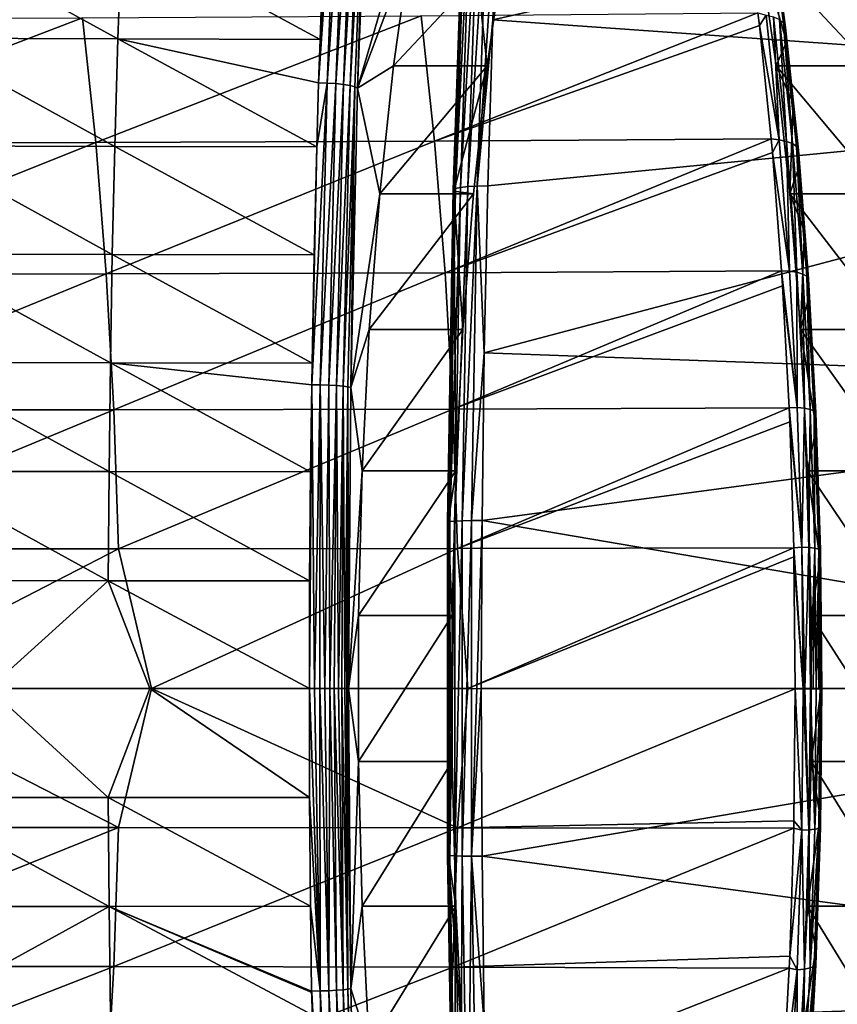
# Model space of a CAD drawing. Header units: metres. Extents: x -23 to 245, y -35 to 23.
# Tile 103 of 166: x 89 to 99, y -4 to 8. Entities that reach past the tile are written whole.
import ezdxf

# ---------------------------------------------------------------- set-up
doc = ezdxf.new("R2010")
doc.units = ezdxf.units.M
doc.layers.add('solid_509092_SW0002', color=7, linetype='CONTINUOUS')

msp = doc.modelspace()

# ---------------------------------------------------------------- linework, layer by layer
at = {"layer": 'solid_509092_SW0002'}
for points in [[(92.880875, 10.880124, 281.507233), (92.653809, 7.814018, 282.119507), (92.637047, 7.292191, 282.203857)], [(92.880875, 10.880124, 281.507233), (92.637047, 7.292191, 282.203857), (92.741226, 7.290074, 282.210876)], [(92.880875, 10.880124, 281.507233), (92.700317, 9.103033, 281.885162), (92.653809, 7.814018, 282.119507)], [(92.983192, 10.870763, 281.488068), (92.880875, 10.880124, 281.507233), (92.741226, 7.290074, 282.210876)], [(92.983192, 10.870763, 281.488068), (92.741226, 7.290074, 282.210876), (92.843559, 7.283801, 282.19101)], [(93.076622, 10.855849, 281.443665), (92.983192, 10.870763, 281.488068), (92.843559, 7.283801, 282.19101)], [(93.076622, 10.855849, 281.443665), (92.843559, 7.283801, 282.19101), (92.93708, 7.273821, 282.14563)], [(93.1548, 10.836402, 281.377075), (93.076622, 10.855849, 281.443665), (92.93708, 7.273821, 282.14563)], [(93.1548, 10.836402, 281.377075), (92.93708, 7.273821, 282.14563), (93.015404, 7.260815, 282.077789)], [(93.212387, 10.813747, 281.292847), (93.1548, 10.836402, 281.377075), (93.015404, 7.260815, 282.077789)], [(93.212387, 10.813747, 281.292847), (93.015404, 7.260815, 282.077789), (93.073204, 7.245667, 281.992157)], [(93.212387, 10.813747, 281.292847), (93.073204, 7.245667, 281.992157), (93.106529, 7.229314, 281.894562)], [(93.212387, 10.813747, 281.292847), (93.106529, 7.229314, 281.894562), (93.245438, 10.789495, 281.196747)], [(93.974594, 10.197574, 277.533691), (93.245438, 10.789495, 281.196747), (93.106529, 7.229314, 281.894562)], [(94.733627, 8.051819, 282.252686), (106.603569, 7.212305, 284.37381), (106.740059, 10.762763, 283.68811)], [(94.810173, 10.034557, 281.867462), (94.733627, 8.051819, 282.252686), (106.740059, 10.762763, 283.68811)], [(93.739845, 8.917085, 278.712982), (93.974594, 10.197574, 277.533691), (93.106529, 7.229314, 281.894562)], [(94.256851, 6.00336, 282.097809), (94.283821, 6.019291, 282.227112), (94.41964, 9.98168, 281.5448)], [(94.392303, 9.955249, 281.417297), (94.256851, 6.00336, 282.097809), (94.41964, 9.98168, 281.5448)], [(94.283821, 6.019291, 282.227112), (94.344177, 6.032887, 282.344879), (94.480301, 10.004236, 281.661011)], [(94.41964, 9.98168, 281.5448), (94.283821, 6.019291, 282.227112), (94.480301, 10.004236, 281.661011)], [(94.344177, 6.032887, 282.344879), (94.433647, 6.043184, 282.44278), (94.570007, 10.02132, 281.757782)], [(94.480301, 10.004236, 281.661011), (94.344177, 6.032887, 282.344879), (94.570007, 10.02132, 281.757782)], [(94.433647, 6.043184, 282.44278), (94.545898, 6.049454, 282.513916), (94.682396, 10.031723, 281.828186)], [(94.570007, 10.02132, 281.757782), (94.433647, 6.043184, 282.44278), (94.682396, 10.031723, 281.828186)], [(94.545898, 6.049454, 282.513916), (94.733627, 8.051819, 282.252686), (94.810173, 10.034557, 281.867462)], [(94.682396, 10.031723, 281.828186), (94.545898, 6.049454, 282.513916), (94.810173, 10.034557, 281.867462)], [(94.392303, 9.955249, 281.417297), (94.265114, 5.988294, 281.966461), (94.256851, 6.00336, 282.097809)], [(94.392303, 9.955249, 281.417297), (94.400131, 9.92704, 281.288147), (94.265114, 5.988294, 281.966461)], [(94.66642, 7.495681, 279.950409), (94.265114, 5.988294, 281.966461), (94.400131, 9.92704, 281.288147)], [(94.868042, 8.917121, 278.937531), (94.66642, 7.495681, 279.950409), (94.400131, 9.92704, 281.288147)], [(98.052116, 9.402262, 256.772217), (98.237976, 8.010897, 255.838547), (98.18869, 8.054428, 255.756393)], [(98.07679, 9.342718, 256.855408), (98.237976, 8.010897, 255.838547), (98.052116, 9.402262, 256.772217)], [(98.07679, 9.342718, 256.855408), (98.092659, 9.155339, 256.845886), (98.261467, 7.960066, 255.927628)], [(98.07679, 9.342718, 256.855408), (98.261467, 7.960066, 255.927628), (98.237976, 8.010897, 255.838547)], [(97.948463, 8.917085, 257.570282), (98.271767, 7.785262, 255.946121), (98.092659, 9.155339, 256.845886)], [(98.261467, 7.960066, 255.927628), (98.092659, 9.155339, 256.845886), (98.271767, 7.785262, 255.946121)], [(87.851944, 9.118776, 280.926697), (87.807343, 7.829571, 281.164185), (90.219734, 7.823033, 281.636261)], [(90.265251, 9.112132, 281.400421), (87.851944, 9.118776, 280.926697), (90.219734, 7.823033, 281.636261)], [(90.265251, 9.112132, 281.400421), (90.219734, 7.823033, 281.636261), (92.653809, 7.814018, 282.119507)], [(92.700317, 9.103033, 281.885162), (90.265251, 9.112132, 281.400421), (92.653809, 7.814018, 282.119507)], [(93.538231, 7.495651, 279.725861), (93.739845, 8.917085, 278.712982), (93.106529, 7.229314, 281.894562)], [(94.868042, 8.917121, 278.937531), (93.739845, 8.917085, 278.712982), (93.538231, 7.495651, 279.725861)], [(94.868042, 8.917121, 278.937531), (93.538231, 7.495651, 279.725861), (94.66642, 7.495681, 279.950409)], [(99.278267, 7.495681, 256.782013), (97.948463, 8.917085, 257.570282), (99.076645, 8.917121, 257.794891)], [(97.948463, 8.917085, 257.570282), (98.150085, 7.495651, 256.557404), (98.271767, 7.785262, 255.946121)], [(99.278267, 7.495681, 256.782013), (98.150085, 7.495651, 256.557404), (97.948463, 8.917085, 257.570282)], [(85.85865, 6.568319, 252.23024), (85.703529, 8.068957, 253.028183), (89.792107, 8.076962, 253.912659)], [(89.95079, 6.574189, 253.117126), (85.85865, 6.568319, 252.23024), (89.792107, 8.076962, 253.912659)], [(89.95079, 6.574189, 253.117126), (89.792107, 8.076962, 253.912659), (93.871811, 8.097695, 254.779083)], [(94.03231, 6.590762, 253.984161), (89.95079, 6.574189, 253.117126), (93.871811, 8.097695, 254.779083)], [(94.03231, 6.590762, 253.984161), (93.871811, 8.097695, 254.779083), (97.928398, 8.134782, 255.616196)], [(94.03231, 6.590762, 253.984161), (97.928398, 8.134782, 255.616196), (97.946152, 7.983988, 255.527313)], [(98.027962, 8.108235, 255.63475), (97.946152, 7.983988, 255.527313), (97.928398, 8.134782, 255.616196)], [(98.027962, 8.108235, 255.63475), (98.185173, 6.604986, 254.845001), (97.946152, 7.983988, 255.527313)], [(98.117035, 8.087643, 255.686859), (98.185173, 6.604986, 254.845001), (98.027962, 8.108235, 255.63475)], [(98.117035, 8.087643, 255.686859), (98.273849, 6.588079, 254.899048), (98.185173, 6.604986, 254.845001)], [(98.18869, 8.054428, 255.756393), (98.273849, 6.588079, 254.899048), (98.117035, 8.087643, 255.686859)], [(98.087769, 6.619669, 254.818298), (94.03231, 6.590762, 253.984161), (97.946152, 7.983988, 255.527313)], [(94.545898, 6.049454, 282.513916), (94.673912, 6.05254, 282.553192), (94.733627, 8.051819, 282.252686)], [(94.733627, 8.051819, 282.252686), (94.673912, 6.05254, 282.553192), (106.603569, 7.212305, 284.37381)], [(98.185173, 6.604986, 254.845001), (98.087769, 6.619669, 254.818298), (97.946152, 7.983988, 255.527313)], [(98.18869, 8.054428, 255.756393), (98.344887, 6.560772, 254.971725), (98.273849, 6.588079, 254.899048)], [(98.237976, 8.010897, 255.838547), (98.344887, 6.560772, 254.971725), (98.18869, 8.054428, 255.756393)], [(98.237976, 8.010897, 255.838547), (98.393349, 6.524961, 255.057999), (98.344887, 6.560772, 254.971725)], [(98.261467, 7.960066, 255.927628), (98.393349, 6.524961, 255.057999), (98.237976, 8.010897, 255.838547)], [(98.261467, 7.960066, 255.927628), (98.271767, 7.785262, 255.946121), (98.351868, 7.049618, 255.543716)], [(98.261467, 7.960066, 255.927628), (98.351868, 7.049618, 255.543716), (98.415886, 6.483132, 255.151886)], [(98.261467, 7.960066, 255.927628), (98.415886, 6.483132, 255.151886), (98.393349, 6.524961, 255.057999)], [(87.807343, 7.829571, 281.164185), (87.770668, 6.533238, 281.365173), (90.181778, 6.527362, 281.835907)], [(90.219734, 7.823033, 281.636261), (87.807343, 7.829571, 281.164185), (90.181778, 6.527362, 281.835907)], [(90.219734, 7.823033, 281.636261), (90.181778, 6.527362, 281.835907), (92.614433, 6.520053, 282.317719)], [(92.637047, 7.292191, 282.203857), (90.219734, 7.823033, 281.636261), (92.614433, 6.520053, 282.317719)], [(92.637047, 7.292191, 282.203857), (92.653809, 7.814018, 282.119507), (90.219734, 7.823033, 281.636261)], [(98.150085, 7.495651, 256.557404), (98.351868, 7.049618, 255.543716), (98.271767, 7.785262, 255.946121)], [(93.373024, 5.956388, 280.555786), (93.538231, 7.495651, 279.725861), (93.106529, 7.229314, 281.894562)], [(94.66642, 7.495681, 279.950409), (93.538231, 7.495651, 279.725861), (93.373024, 5.956388, 280.555786)], [(94.66642, 7.495681, 279.950409), (93.373024, 5.956388, 280.555786), (94.501213, 5.956338, 280.780365)], [(94.66642, 7.495681, 279.950409), (94.501213, 5.956338, 280.780365), (94.265114, 5.988294, 281.966461)], [(99.443481, 5.956338, 255.952042), (98.150085, 7.495651, 256.557404), (99.278267, 7.495681, 256.782013)], [(98.150085, 7.495651, 256.557404), (98.315285, 5.956388, 255.727493), (98.351868, 7.049618, 255.543716)], [(99.443481, 5.956338, 255.952042), (98.315285, 5.956388, 255.727493), (98.150085, 7.495651, 256.557404)], [(92.741226, 7.290074, 282.210876), (92.614433, 6.520053, 282.317719), (92.552925, 3.655631, 282.627136)], [(92.741226, 7.290074, 282.210876), (92.552925, 3.655631, 282.627136), (92.657112, 3.654615, 282.634003)], [(92.741226, 7.290074, 282.210876), (92.637047, 7.292191, 282.203857), (92.614433, 6.520053, 282.317719)], [(92.843559, 7.283801, 282.19101), (92.741226, 7.290074, 282.210876), (92.657112, 3.654615, 282.634003)], [(92.843559, 7.283801, 282.19101), (92.657112, 3.654615, 282.634003), (92.759491, 3.651475, 282.61377)], [(92.93708, 7.273821, 282.14563), (92.843559, 7.283801, 282.19101), (92.759491, 3.651475, 282.61377)], [(92.93708, 7.273821, 282.14563), (92.759491, 3.651475, 282.61377), (92.853096, 3.64648, 282.56778)], [(93.015404, 7.260815, 282.077789), (92.93708, 7.273821, 282.14563), (92.853096, 3.64648, 282.56778)], [(93.015404, 7.260815, 282.077789), (92.853096, 3.64648, 282.56778), (92.931549, 3.639972, 282.499207)], [(93.073204, 7.245667, 281.992157), (93.015404, 7.260815, 282.077789), (92.931549, 3.639972, 282.499207)], [(93.073204, 7.245667, 281.992157), (92.931549, 3.639972, 282.499207), (92.989502, 3.632394, 282.412689)], [(93.073204, 7.245667, 281.992157), (92.989502, 3.632394, 282.412689), (93.02301, 3.62406, 282.314148)], [(93.073204, 7.245667, 281.992157), (93.02301, 3.62406, 282.314148), (93.106529, 7.229314, 281.894562)], [(93.373024, 5.956388, 280.555786), (93.106529, 7.229314, 281.894562), (93.02301, 3.62406, 282.314148)], [(94.631142, 4.040388, 282.768463), (106.521347, 3.617407, 284.786835), (106.603569, 7.212305, 284.37381)], [(94.673912, 6.05254, 282.553192), (94.631142, 4.040388, 282.768463), (106.603569, 7.212305, 284.37381)], [(98.315285, 5.956388, 255.727493), (98.424469, 6.28962, 255.178986), (98.351868, 7.049618, 255.543716)], [(98.415886, 6.483132, 255.151886), (98.351868, 7.049618, 255.543716), (98.424469, 6.28962, 255.178986)], [(85.982178, 4.990288, 251.598404), (85.85865, 6.568319, 252.23024), (89.95079, 6.574189, 253.117126)], [(90.077187, 4.994112, 252.486618), (85.982178, 4.990288, 251.598404), (89.95079, 6.574189, 253.117126)], [(87.770668, 6.533238, 281.365173), (87.741508, 5.23089, 281.529724), (90.151169, 5.226058, 281.999329)], [(90.181778, 6.527362, 281.835907), (87.770668, 6.533238, 281.365173), (90.151169, 5.226058, 281.999329)], [(90.077187, 4.994112, 252.486618), (89.95079, 6.574189, 253.117126), (94.03231, 6.590762, 253.984161)], [(94.160049, 5.006255, 253.353409), (90.077187, 4.994112, 252.486618), (94.03231, 6.590762, 253.984161)], [(90.181778, 6.527362, 281.835907), (90.151169, 5.226058, 281.999329), (92.582199, 5.220571, 282.480011)], [(92.614433, 6.520053, 282.317719), (90.181778, 6.527362, 281.835907), (92.582199, 5.220571, 282.480011)], [(94.160049, 5.006255, 253.353409), (94.03231, 6.590762, 253.984161), (98.087769, 6.619669, 254.818298)], [(94.160049, 5.006255, 253.353409), (98.087769, 6.619669, 254.818298), (98.102966, 6.451967, 254.742203)], [(98.185173, 6.604986, 254.845001), (98.102966, 6.451967, 254.742203), (98.087769, 6.619669, 254.818298)], [(98.185173, 6.604986, 254.845001), (98.310234, 5.024622, 254.21669), (98.102966, 6.451967, 254.742203)], [(98.273849, 6.588079, 254.899048), (98.310234, 5.024622, 254.21669), (98.185173, 6.604986, 254.845001)], [(98.273849, 6.588079, 254.899048), (98.398613, 5.011599, 254.272308), (98.310234, 5.024622, 254.21669)], [(98.344887, 6.560772, 254.971725), (98.398613, 5.011599, 254.272308), (98.273849, 6.588079, 254.899048)], [(98.344887, 6.560772, 254.971725), (98.469139, 4.990514, 254.347504), (98.398613, 5.011599, 254.272308)], [(98.393349, 6.524961, 255.057999), (98.469139, 4.990514, 254.347504), (98.344887, 6.560772, 254.971725)], [(98.393349, 6.524961, 255.057999), (98.516945, 4.962839, 254.437073), (98.469139, 4.990514, 254.347504)], [(98.415886, 6.483132, 255.151886), (98.516945, 4.962839, 254.437073), (98.393349, 6.524961, 255.057999)], [(92.614433, 6.520053, 282.317719), (92.582199, 5.220571, 282.480011), (92.552925, 3.655631, 282.627136)], [(98.214272, 5.026844, 254.184647), (94.160049, 5.006255, 253.353409), (98.102966, 6.451967, 254.742203)], [(98.310234, 5.024622, 254.21669), (98.214272, 5.026844, 254.184647), (98.102966, 6.451967, 254.742203)], [(98.415886, 6.483132, 255.151886), (98.424469, 6.28962, 255.178986), (98.488831, 5.511426, 254.855667)], [(98.415886, 6.483132, 255.151886), (98.488831, 5.511426, 254.855667), (98.538719, 4.930494, 254.534805)], [(98.415886, 6.483132, 255.151886), (98.538719, 4.930494, 254.534805), (98.516945, 4.962839, 254.437073)], [(98.315285, 5.956388, 255.727493), (98.488831, 5.511426, 254.855667), (98.424469, 6.28962, 255.178986)], [(94.365181, 2.019505, 282.786743), (94.477364, 2.021605, 282.858215), (94.545898, 6.049454, 282.513916)], [(94.433647, 6.043184, 282.44278), (94.365181, 2.019505, 282.786743), (94.545898, 6.049454, 282.513916)], [(94.545898, 6.049454, 282.513916), (94.477364, 2.021605, 282.858215), (94.631142, 4.040388, 282.768463)], [(94.545898, 6.049454, 282.513916), (94.631142, 4.040388, 282.768463), (94.673912, 6.05254, 282.553192)], [(93.24675, 4.322754, 281.190155), (93.373024, 5.956388, 280.555786), (93.02301, 3.62406, 282.314148)], [(94.501213, 5.956338, 280.780365), (93.373024, 5.956388, 280.555786), (93.24675, 4.322754, 281.190155)], [(94.501213, 5.956338, 280.780365), (93.24675, 4.322754, 281.190155), (94.374939, 4.322727, 281.414734)], [(94.188835, 2.006169, 282.439484), (94.215622, 2.011504, 282.569702), (94.283821, 6.019291, 282.227112)], [(94.256851, 6.00336, 282.097809), (94.188835, 2.006169, 282.439484), (94.283821, 6.019291, 282.227112)], [(94.256851, 6.00336, 282.097809), (94.197235, 1.999836, 282.307465), (94.188835, 2.006169, 282.439484)], [(94.256851, 6.00336, 282.097809), (94.265114, 5.988294, 281.966461), (94.197235, 1.999836, 282.307465)], [(94.289665, 2.621466, 281.84314), (94.197235, 1.999836, 282.307465), (94.265114, 5.988294, 281.966461)], [(94.215622, 2.011504, 282.569702), (94.275826, 2.016057, 282.688232), (94.344177, 6.032887, 282.344879)], [(94.283821, 6.019291, 282.227112), (94.215622, 2.011504, 282.569702), (94.344177, 6.032887, 282.344879)], [(94.374939, 4.322727, 281.414734), (94.289665, 2.621466, 281.84314), (94.265114, 5.988294, 281.966461)], [(94.501213, 5.956338, 280.780365), (94.374939, 4.322727, 281.414734), (94.265114, 5.988294, 281.966461)], [(94.275826, 2.016057, 282.688232), (94.365181, 2.019505, 282.786743), (94.433647, 6.043184, 282.44278)], [(94.344177, 6.032887, 282.344879), (94.275826, 2.016057, 282.688232), (94.433647, 6.043184, 282.44278)], [(98.315285, 5.956388, 255.727493), (98.441559, 4.322754, 255.093124), (98.488831, 5.511426, 254.855667)], [(99.569748, 4.322727, 255.317688), (98.441559, 4.322754, 255.093124), (98.315285, 5.956388, 255.727493)], [(99.569748, 4.322727, 255.317688), (98.315285, 5.956388, 255.727493), (99.443481, 5.956338, 255.952042)], [(98.441559, 4.322754, 255.093124), (98.544441, 4.722964, 254.576279), (98.488831, 5.511426, 254.855667)], [(98.538719, 4.930494, 254.534805), (98.488831, 5.511426, 254.855667), (98.544441, 4.722964, 254.576279)], [(87.741508, 5.23089, 281.529724), (87.719521, 3.923638, 281.657867), (90.127754, 3.920059, 282.126495)], [(90.151169, 5.226058, 281.999329), (87.741508, 5.23089, 281.529724), (90.127754, 3.920059, 282.126495)], [(90.151169, 5.226058, 281.999329), (90.127754, 3.920059, 282.126495), (92.55706, 3.915347, 282.606354)], [(92.582199, 5.220571, 282.480011), (90.151169, 5.226058, 281.999329), (92.55706, 3.915347, 282.606354)], [(92.582199, 5.220571, 282.480011), (92.55706, 3.915347, 282.606354), (92.552925, 3.655631, 282.627136)], [(86.072105, 3.354526, 251.141495), (85.982178, 4.990288, 251.598404), (90.077187, 4.994112, 252.486618)], [(90.169197, 3.35659, 252.030365), (86.072105, 3.354526, 251.141495), (90.077187, 4.994112, 252.486618)], [(90.169197, 3.35659, 252.030365), (90.077187, 4.994112, 252.486618), (94.160049, 5.006255, 253.353409)], [(94.252914, 3.364338, 252.89653), (90.169197, 3.35659, 252.030365), (94.160049, 5.006255, 253.353409)], [(94.252914, 3.364338, 252.89653), (94.160049, 5.006255, 253.353409), (98.214272, 5.026844, 254.184647)], [(94.252914, 3.364338, 252.89653), (98.214272, 5.026844, 254.184647), (98.226189, 4.846313, 254.124924)], [(98.401299, 3.383851, 253.759247), (98.226189, 4.846313, 254.124924), (98.214272, 5.026844, 254.184647)], [(98.310234, 5.024622, 254.21669), (98.401299, 3.383851, 253.759247), (98.214272, 5.026844, 254.184647)], [(98.398613, 5.011599, 254.272308), (98.401299, 3.383851, 253.759247), (98.310234, 5.024622, 254.21669)], [(98.398613, 5.011599, 254.272308), (98.489433, 3.374955, 253.81604), (98.401299, 3.383851, 253.759247)], [(98.469139, 4.990514, 254.347504), (98.489433, 3.374955, 253.81604), (98.398613, 5.011599, 254.272308)], [(98.469139, 4.990514, 254.347504), (98.559586, 3.360489, 253.893127), (98.489433, 3.374955, 253.81604)], [(98.516945, 4.962839, 254.437073), (98.559586, 3.360489, 253.893127), (98.469139, 4.990514, 254.347504)], [(98.516945, 4.962839, 254.437073), (98.606903, 3.341465, 253.985184), (98.559586, 3.360489, 253.893127)], [(98.538719, 4.930494, 254.534805), (98.606903, 3.341465, 253.985184), (98.516945, 4.962839, 254.437073)], [(98.538719, 4.930494, 254.534805), (98.544441, 4.722964, 254.576279), (98.628098, 3.319208, 254.085815)], [(98.538719, 4.930494, 254.534805), (98.628098, 3.319208, 254.085815), (98.606903, 3.341465, 253.985184)], [(98.305908, 3.377011, 253.725388), (94.252914, 3.364338, 252.89653), (98.226189, 4.846313, 254.124924)], [(98.401299, 3.383851, 253.759247), (98.305908, 3.377011, 253.725388), (98.226189, 4.846313, 254.124924)], [(98.441559, 4.322754, 255.093124), (98.628922, 3.129083, 254.151886), (98.544441, 4.722964, 254.576279)], [(98.628098, 3.319208, 254.085815), (98.544441, 4.722964, 254.576279), (98.628922, 3.129083, 254.151886)], [(93.161469, 2.621428, 281.618561), (93.24675, 4.322754, 281.190155), (93.02301, 3.62406, 282.314148)], [(94.374939, 4.322727, 281.414734), (93.24675, 4.322754, 281.190155), (93.161469, 2.621428, 281.618561)], [(94.374939, 4.322727, 281.414734), (93.161469, 2.621428, 281.618561), (94.289665, 2.621466, 281.84314)], [(98.441559, 4.322754, 255.093124), (98.52684, 2.621428, 254.664703), (98.628922, 3.129083, 254.151886)], [(99.655029, 2.621466, 254.889297), (98.52684, 2.621428, 254.664703), (98.441559, 4.322754, 255.093124)], [(99.655029, 2.621466, 254.889297), (98.441559, 4.322754, 255.093124), (99.569748, 4.322727, 255.317688)], [(94.477364, 2.021605, 282.858215), (94.605438, 2.02107, 282.897827), (94.631142, 4.040388, 282.768463)], [(94.631142, 4.040388, 282.768463), (94.605438, 2.02107, 282.897827), (106.521347, 3.617407, 284.786835)], [(87.719521, 3.923638, 281.657867), (87.70433, 2.612543, 281.749542), (90.111366, 2.610277, 282.217438)], [(90.127754, 3.920059, 282.126495), (87.719521, 3.923638, 281.657867), (90.111366, 2.610277, 282.217438)], [(90.127754, 3.920059, 282.126495), (90.111366, 2.610277, 282.217438), (92.539177, 2.607621, 282.696472)], [(92.552925, 3.655631, 282.627136), (90.127754, 3.920059, 282.126495), (92.539177, 2.607621, 282.696472)], [(92.552925, 3.655631, 282.627136), (92.55706, 3.915347, 282.606354), (90.127754, 3.920059, 282.126495)], [(92.552925, 3.655631, 282.627136), (92.528503, 1.296744, 282.750458), (92.524979, 0.00015, 282.768188)], [(92.587296, 0.000161, 282.775543), (92.552925, 3.655631, 282.627136), (92.524979, 0.00015, 282.768188)], [(92.552925, 3.655631, 282.627136), (92.539177, 2.607621, 282.696472), (92.528503, 1.296744, 282.750458)], [(92.587296, 0.000161, 282.775543), (92.657112, 3.654615, 282.634003), (92.552925, 3.655631, 282.627136)], [(92.587296, 0.000161, 282.775543), (92.649994, 0.000161, 282.773071), (92.657112, 3.654615, 282.634003)], [(92.649994, 0.000161, 282.773071), (92.711533, 0.000161, 282.760834), (92.657112, 3.654615, 282.634003)], [(92.711533, 0.000161, 282.760834), (92.759491, 3.651475, 282.61377), (92.657112, 3.654615, 282.634003)], [(92.711533, 0.000161, 282.760834), (92.770401, 0.00016, 282.739105), (92.759491, 3.651475, 282.61377)], [(92.770401, 0.00016, 282.739105), (92.853096, 3.64648, 282.56778), (92.759491, 3.651475, 282.61377)], [(92.770401, 0.00016, 282.739105), (92.825142, 0.000159, 282.708435), (92.853096, 3.64648, 282.56778)], [(92.825142, 0.000159, 282.708435), (92.874413, 0.000157, 282.669586), (92.853096, 3.64648, 282.56778)], [(92.874413, 0.000157, 282.669586), (92.931549, 3.639972, 282.499207), (92.853096, 3.64648, 282.56778)], [(92.874413, 0.000157, 282.669586), (92.917007, 0.000155, 282.623505), (92.931549, 3.639972, 282.499207)], [(92.917007, 0.000155, 282.623505), (92.951866, 0.000153, 282.57132), (92.931549, 3.639972, 282.499207)], [(92.951866, 0.000153, 282.57132), (92.989502, 3.632394, 282.412689), (92.931549, 3.639972, 282.499207)], [(92.951866, 0.000153, 282.57132), (92.978142, 0.000151, 282.514343), (92.989502, 3.632394, 282.412689)], [(92.978142, 0.000151, 282.514343), (92.995178, 0.000149, 282.453949), (92.989502, 3.632394, 282.412689)], [(92.989502, 3.632394, 282.412689), (92.995178, 0.000149, 282.453949), (93.02301, 3.62406, 282.314148)], [(93.161469, 2.621428, 281.618561), (93.02301, 3.62406, 282.314148), (92.995178, 0.000149, 282.453949)], [(94.605438, 2.02107, 282.897827), (106.493843, 0.000285, 284.924957), (106.521347, 3.617407, 284.786835)], [(86.126785, 1.681293, 250.867035), (86.072105, 3.354526, 251.141495), (90.169197, 3.35659, 252.030365)], [(90.225006, 1.682044, 251.756561), (86.126785, 1.681293, 250.867035), (90.169197, 3.35659, 252.030365)], [(90.225006, 1.682044, 251.756561), (90.169197, 3.35659, 252.030365), (94.252914, 3.364338, 252.89653)], [(94.30899, 1.685682, 252.622604), (90.225006, 1.682044, 251.756561), (94.252914, 3.364338, 252.89653)], [(94.30899, 1.685682, 252.622604), (94.252914, 3.364338, 252.89653), (98.305908, 3.377011, 253.725388)], [(94.30899, 1.685682, 252.622604), (98.305908, 3.377011, 253.725388), (98.312981, 3.211923, 253.689911)], [(98.401299, 3.383851, 253.759247), (98.456177, 1.700546, 253.483521), (98.305908, 3.377011, 253.725388)], [(98.456177, 1.700546, 253.483521), (98.312981, 3.211923, 253.689911), (98.305908, 3.377011, 253.725388)], [(98.489433, 3.374955, 253.81604), (98.456177, 1.700546, 253.483521), (98.401299, 3.383851, 253.759247)], [(98.489433, 3.374955, 253.81604), (98.544174, 1.696038, 253.541061), (98.456177, 1.700546, 253.483521)], [(98.559586, 3.360489, 253.893127), (98.544174, 1.696038, 253.541061), (98.489433, 3.374955, 253.81604)], [(98.559586, 3.360489, 253.893127), (98.614082, 1.688606, 253.619354), (98.544174, 1.696038, 253.541061)], [(98.606903, 3.341465, 253.985184), (98.614082, 1.688606, 253.619354), (98.559586, 3.360489, 253.893127)], [(98.606903, 3.341465, 253.985184), (98.661079, 1.67878, 253.712997), (98.614082, 1.688606, 253.619354)], [(98.628098, 3.319208, 254.085815), (98.661079, 1.67878, 253.712997), (98.606903, 3.341465, 253.985184)], [(98.360794, 1.691174, 253.450455), (94.30899, 1.685682, 252.622604), (98.312981, 3.211923, 253.689911)], [(98.456177, 1.700546, 253.483521), (98.360794, 1.691174, 253.450455), (98.312981, 3.211923, 253.689911)], [(98.628098, 3.319208, 254.085815), (98.628922, 3.129083, 254.151886), (98.681908, 1.66725, 253.815506)], [(98.628098, 3.319208, 254.085815), (98.681908, 1.66725, 253.815506), (98.661079, 1.67878, 253.712997)], [(98.52684, 2.621428, 254.664703), (98.67749, 1.542663, 253.907883), (98.628922, 3.129083, 254.151886)], [(98.681908, 1.66725, 253.815506), (98.628922, 3.129083, 254.151886), (98.67749, 1.542663, 253.907883)], [(87.70433, 2.612543, 281.749542), (87.695343, 1.29862, 281.804657), (90.101616, 1.297594, 282.272003)], [(90.111366, 2.610277, 282.217438), (87.70433, 2.612543, 281.749542), (90.101616, 1.297594, 282.272003)], [(90.111366, 2.610277, 282.217438), (90.101616, 1.297594, 282.272003), (92.528503, 1.296744, 282.750458)], [(92.539177, 2.607621, 282.696472), (90.111366, 2.610277, 282.217438), (92.528503, 1.296744, 282.750458)], [(93.118477, 0.878251, 281.834534), (93.161469, 2.621428, 281.618561), (92.995178, 0.000149, 282.453949)], [(94.289665, 2.621466, 281.84314), (93.161469, 2.621428, 281.618561), (93.118477, 0.878251, 281.834534)], [(94.289665, 2.621466, 281.84314), (93.118477, 0.878251, 281.834534), (94.246674, 0.878298, 282.059113)], [(94.289665, 2.621466, 281.84314), (94.246674, 0.878298, 282.059113), (94.197235, 1.999836, 282.307465)], [(99.698021, 0.878298, 254.673309), (98.52684, 2.621428, 254.664703), (99.655029, 2.621466, 254.889297)], [(98.52684, 2.621428, 254.664703), (98.569832, 0.878251, 254.44873), (98.67749, 1.542663, 253.907883)], [(99.698021, 0.878298, 254.673309), (98.569832, 0.878251, 254.44873), (98.52684, 2.621428, 254.664703)], [(94.215622, -2.011494, 282.569702), (94.275826, -2.016047, 282.688232), (94.275826, 2.016057, 282.688232)], [(94.215622, 2.011504, 282.569702), (94.215622, -2.011494, 282.569702), (94.275826, 2.016057, 282.688232)], [(94.275826, -2.016047, 282.688232), (94.365181, -2.019495, 282.786743), (94.365181, 2.019505, 282.786743)], [(94.275826, 2.016057, 282.688232), (94.275826, -2.016047, 282.688232), (94.365181, 2.019505, 282.786743)], [(94.365181, -2.019495, 282.786743), (94.477356, -2.021595, 282.858215), (94.477364, 2.021605, 282.858215)], [(94.365181, 2.019505, 282.786743), (94.365181, -2.019495, 282.786743), (94.477364, 2.021605, 282.858215)], [(94.477364, 2.021605, 282.858215), (94.477356, -2.021595, 282.858215), (94.605438, 2.02107, 282.897827)], [(94.477356, -2.021595, 282.858215), (94.596863, 0.00001, 282.940979), (94.605438, 2.02107, 282.897827)], [(94.605438, 2.02107, 282.897827), (94.596863, 0.00001, 282.940979), (106.493843, 0.000285, 284.924957)], [(94.188835, -2.00616, 282.439484), (94.215622, -2.011494, 282.569702), (94.215622, 2.011504, 282.569702)], [(94.188835, 2.006169, 282.439484), (94.188835, -2.00616, 282.439484), (94.215622, 2.011504, 282.569702)], [(94.188835, 2.006169, 282.439484), (94.197235, 1.999836, 282.307465), (94.197235, -1.999835, 282.307465)], [(94.188835, 2.006169, 282.439484), (94.197235, -1.999835, 282.307465), (94.188835, -2.00616, 282.439484)], [(94.246674, -0.878298, 282.059113), (94.197235, -1.999835, 282.307465), (94.197235, 1.999836, 282.307465)], [(94.246674, 0.878298, 282.059113), (94.246674, -0.878298, 282.059113), (94.197235, 1.999836, 282.307465)], [(90.225006, 1.682044, 251.756561), (86.960518, 0.000843, 250.958435), (86.126785, 1.681293, 250.867035)], [(90.225006, 1.682044, 251.756561), (90.622345, 0.000363, 251.75296), (86.960518, 0.000843, 250.958435)], [(94.30899, 1.685682, 252.622604), (90.622345, 0.000363, 251.75296), (90.225006, 1.682044, 251.756561)], [(94.30899, 1.685682, 252.622604), (94.432777, -0.002109, 252.561493), (90.622345, 0.000363, 251.75296)], [(98.360794, 1.691174, 253.450455), (94.432777, -0.002109, 252.561493), (94.30899, 1.685682, 252.622604)], [(98.362999, 1.583621, 253.439468), (94.432777, -0.002109, 252.561493), (98.360794, 1.691174, 253.450455)], [(98.456177, 1.700546, 253.483521), (98.472557, -0.003907, 253.401184), (98.360794, 1.691174, 253.450455)], [(98.472557, -0.003907, 253.401184), (98.362999, 1.583621, 253.439468), (98.360794, 1.691174, 253.450455)], [(98.456177, 1.700546, 253.483521), (98.494545, -0.003891, 253.412643), (98.472557, -0.003907, 253.401184)], [(98.544174, 1.696038, 253.541061), (98.494545, -0.003891, 253.412643), (98.456177, 1.700546, 253.483521)], [(98.544174, 1.696038, 253.541061), (98.560493, -0.003942, 253.458969), (98.494545, -0.003891, 253.412643)], [(98.614082, 1.688606, 253.619354), (98.560493, -0.003942, 253.458969), (98.544174, 1.696038, 253.541061)], [(98.614082, 1.688606, 253.619354), (98.592697, -0.004035, 253.490143), (98.560493, -0.003942, 253.458969)], [(98.614082, 1.688606, 253.619354), (98.630325, -0.004227, 253.537674), (98.592697, -0.004035, 253.490143)], [(98.661079, 1.67878, 253.712997), (98.630325, -0.004227, 253.537674), (98.614082, 1.688606, 253.619354)], [(98.661079, 1.67878, 253.712997), (98.662125, -0.00451, 253.594177), (98.630325, -0.004227, 253.537674)], [(98.661079, 1.67878, 253.712997), (98.677216, -0.004723, 253.631882), (98.662125, -0.00451, 253.594177)], [(98.681908, 1.66725, 253.815506), (98.677216, -0.004723, 253.631882), (98.661079, 1.67878, 253.712997)], [(98.681908, 1.66725, 253.815506), (98.69603, -0.005234, 253.714569), (98.677216, -0.004723, 253.631882)], [(98.681908, 1.66725, 253.815506), (98.67749, 1.542663, 253.907883), (98.697914, -0.005369, 253.735062)], [(98.681908, 1.66725, 253.815506), (98.697914, -0.005369, 253.735062), (98.69603, -0.005234, 253.714569)], [(98.362999, 1.583621, 253.439468), (98.377281, -0.006274, 253.369171), (94.432777, -0.002109, 252.561493)], [(98.472557, -0.003907, 253.401184), (98.377281, -0.006274, 253.369171), (98.362999, 1.583621, 253.439468)], [(98.569832, 0.878251, 254.44873), (98.691093, -0.006093, 253.839554), (98.67749, 1.542663, 253.907883)], [(98.697914, -0.005369, 253.735062), (98.67749, 1.542663, 253.907883), (98.691093, -0.006093, 253.839554)], [(88.663193, 0.000051, 282.010773), (90.101616, 1.297594, 282.272003), (87.695343, 1.29862, 281.804657)], [(88.663193, 0.000051, 282.010773), (90.602486, 0.000096, 282.388855), (90.101616, 1.297594, 282.272003)], [(92.524979, 0.00015, 282.768188), (92.528503, 1.296744, 282.750458), (90.101616, 1.297594, 282.272003)], [(90.602486, 0.000096, 282.388855), (92.524979, 0.00015, 282.768188), (90.101616, 1.297594, 282.272003)], [(93.118477, -0.878251, 281.834534), (93.118477, 0.878251, 281.834534), (92.995178, 0.000149, 282.453949)], [(94.246674, 0.878298, 282.059113), (93.118477, 0.878251, 281.834534), (93.118477, -0.878251, 281.834534)], [(94.246674, 0.878298, 282.059113), (93.118477, -0.878251, 281.834534), (94.246674, -0.878298, 282.059113)], [(99.698021, -0.878298, 254.673309), (98.569832, 0.878251, 254.44873), (99.698021, 0.878298, 254.673309)], [(98.569832, 0.878251, 254.44873), (98.569832, -0.878251, 254.44873), (98.691093, -0.006093, 253.839554)], [(99.698021, -0.878298, 254.673309), (98.569832, -0.878251, 254.44873), (98.569832, 0.878251, 254.44873)], [(90.225166, -1.674902, 251.755814), (86.126938, -1.674188, 250.866272), (86.960518, 0.000843, 250.958435)], [(90.225166, -1.674902, 251.755814), (86.960518, 0.000843, 250.958435), (90.622345, 0.000363, 251.75296)], [(87.695419, -1.314232, 281.80423), (90.101692, -1.313193, 282.271545), (88.663193, 0.000051, 282.010773)], [(90.101692, -1.313193, 282.271545), (90.602486, 0.000096, 282.388855), (88.663193, 0.000051, 282.010773)], [(90.101692, -1.313193, 282.271545), (92.528587, -1.312313, 282.750031), (90.602486, 0.000096, 282.388855)], [(94.309143, -1.678532, 252.621857), (90.225166, -1.674902, 251.755814), (90.622345, 0.000363, 251.75296)], [(92.528587, -1.312313, 282.750031), (92.524979, 0.00015, 282.768188), (90.602486, 0.000096, 282.388855)], [(94.309143, -1.678532, 252.621857), (90.622345, 0.000363, 251.75296), (94.432777, -0.002109, 252.561493)], [(92.656944, -3.643593, 282.634857), (92.587296, 0.000161, 282.775543), (92.524979, 0.00015, 282.768188)], [(92.656944, -3.643593, 282.634857), (92.524979, 0.00015, 282.768188), (92.528587, -1.312313, 282.750031)], [(92.656944, -3.643593, 282.634857), (92.649994, 0.000161, 282.773071), (92.587296, 0.000161, 282.775543)], [(92.759323, -3.640462, 282.614624), (92.711533, 0.000161, 282.760834), (92.649994, 0.000161, 282.773071)], [(92.759323, -3.640462, 282.614624), (92.649994, 0.000161, 282.773071), (92.656944, -3.643593, 282.634857)], [(92.759323, -3.640462, 282.614624), (92.770401, 0.00016, 282.739105), (92.711533, 0.000161, 282.760834)], [(92.852921, -3.635483, 282.568634), (92.770401, 0.00016, 282.739105), (92.759323, -3.640462, 282.614624)], [(92.852921, -3.635483, 282.568634), (92.825142, 0.000159, 282.708435), (92.770401, 0.00016, 282.739105)], [(92.931381, -3.628994, 282.500031), (92.874413, 0.000157, 282.669586), (92.825142, 0.000159, 282.708435)], [(92.931381, -3.628994, 282.500031), (92.825142, 0.000159, 282.708435), (92.852921, -3.635483, 282.568634)], [(92.931381, -3.628994, 282.500031), (92.917007, 0.000155, 282.623505), (92.874413, 0.000157, 282.669586)], [(92.989334, -3.621439, 282.413513), (92.951866, 0.000153, 282.57132), (92.917007, 0.000155, 282.623505)], [(92.989334, -3.621439, 282.413513), (92.917007, 0.000155, 282.623505), (92.931381, -3.628994, 282.500031)], [(92.989334, -3.621439, 282.413513), (92.978142, 0.000151, 282.514343), (92.951866, 0.000153, 282.57132)], [(92.978142, 0.000151, 282.514343), (93.022842, -3.613147, 282.315002), (92.995178, 0.000149, 282.453949)], [(92.989334, -3.621439, 282.413513), (93.022842, -3.613147, 282.315002), (92.978142, 0.000151, 282.514343)], [(93.118477, -0.878251, 281.834534), (92.995178, 0.000149, 282.453949), (93.022842, -3.613147, 282.315002)], [(94.477356, -2.021595, 282.858215), (94.605438, -2.021041, 282.897827), (94.596863, 0.00001, 282.940979)], [(94.596863, 0.00001, 282.940979), (94.605438, -2.021041, 282.897827), (106.493843, 0.000285, 284.924957)], [(94.605438, -2.021041, 282.897827), (106.521332, -3.616838, 284.786896), (106.493843, 0.000285, 284.924957)], [(94.309143, -1.678532, 252.621857), (94.432777, -0.002109, 252.561493), (98.377281, -0.006274, 253.369171)], [(98.362801, -1.593479, 253.44043), (94.309143, -1.678532, 252.621857), (98.377281, -0.006274, 253.369171)], [(98.456024, -1.707363, 253.484253), (98.362801, -1.593479, 253.44043), (98.377281, -0.006274, 253.369171)], [(98.472557, -0.003907, 253.401184), (98.456024, -1.707363, 253.484253), (98.377281, -0.006274, 253.369171)], [(98.544006, -1.702937, 253.541794), (98.456024, -1.707363, 253.484253), (98.472557, -0.003907, 253.401184)], [(98.494545, -0.003891, 253.412643), (98.544006, -1.702937, 253.541794), (98.472557, -0.003907, 253.401184)], [(98.494545, -0.003891, 253.412643), (98.560493, -0.003942, 253.458969), (98.544006, -1.702937, 253.541794)], [(98.613914, -1.696011, 253.620132), (98.544006, -1.702937, 253.541794), (98.560493, -0.003942, 253.458969)], [(98.630325, -0.004227, 253.537674), (98.613914, -1.696011, 253.620132), (98.560493, -0.003942, 253.458969)], [(98.592697, -0.004035, 253.490143), (98.630325, -0.004227, 253.537674), (98.560493, -0.003942, 253.458969)], [(98.569832, -0.878251, 254.44873), (98.677368, -1.548279, 253.908478), (98.691093, -0.006093, 253.839554)], [(98.677216, -0.004723, 253.631882), (98.613914, -1.696011, 253.620132), (98.630325, -0.004227, 253.537674)], [(98.677216, -0.004723, 253.631882), (98.660896, -1.687045, 253.713867), (98.613914, -1.696011, 253.620132)], [(98.662125, -0.00451, 253.594177), (98.677216, -0.004723, 253.631882), (98.630325, -0.004227, 253.537674)], [(98.697914, -0.005369, 253.735062), (98.660896, -1.687045, 253.713867), (98.677216, -0.004723, 253.631882)], [(98.697914, -0.005369, 253.735062), (98.681702, -1.67664, 253.816498), (98.660896, -1.687045, 253.713867)], [(98.69603, -0.005234, 253.714569), (98.697914, -0.005369, 253.735062), (98.677216, -0.004723, 253.631882)], [(98.697914, -0.005369, 253.735062), (98.691093, -0.006093, 253.839554), (98.677368, -1.548279, 253.908478)], [(98.697914, -0.005369, 253.735062), (98.677368, -1.548279, 253.908478), (98.681702, -1.67664, 253.816498)], [(93.161469, -2.621428, 281.618561), (93.118477, -0.878251, 281.834534), (93.022842, -3.613147, 282.315002)], [(94.246674, -0.878298, 282.059113), (93.118477, -0.878251, 281.834534), (93.161469, -2.621428, 281.618561)], [(94.246674, -0.878298, 282.059113), (93.161469, -2.621428, 281.618561), (94.289665, -2.621466, 281.84314)], [(94.246674, -0.878298, 282.059113), (94.289665, -2.621466, 281.84314), (94.197235, -1.999835, 282.307465)], [(98.569832, -0.878251, 254.44873), (98.52684, -2.621428, 254.664703), (98.677368, -1.548279, 253.908478)], [(99.655029, -2.621466, 254.889297), (98.52684, -2.621428, 254.664703), (98.569832, -0.878251, 254.44873)], [(99.655029, -2.621466, 254.889297), (98.569832, -0.878251, 254.44873), (99.698021, -0.878298, 254.673309)], [(90.111519, -2.625821, 282.216553), (90.101692, -1.313193, 282.271545), (87.695419, -1.314232, 281.80423)], [(90.111519, -2.625821, 282.216553), (87.695419, -1.314232, 281.80423), (87.704468, -2.628103, 281.748657)], [(92.539345, -2.623127, 282.695618), (92.528587, -1.312313, 282.750031), (90.101692, -1.313193, 282.271545)], [(92.539345, -2.623127, 282.695618), (90.101692, -1.313193, 282.271545), (90.111519, -2.625821, 282.216553)], [(92.656944, -3.643593, 282.634857), (92.528587, -1.312313, 282.750031), (92.539345, -2.623127, 282.695618)], [(98.362801, -1.593479, 253.44043), (98.360939, -1.68424, 253.449722), (94.309143, -1.678532, 252.621857)], [(98.456024, -1.707363, 253.484253), (98.360939, -1.68424, 253.449722), (98.362801, -1.593479, 253.44043)], [(98.52684, -2.621428, 254.664703), (98.628677, -3.134853, 254.153107), (98.677368, -1.548279, 253.908478)], [(98.681702, -1.67664, 253.816498), (98.677368, -1.548279, 253.908478), (98.628677, -3.134853, 254.153107)], [(86.072426, -3.34696, 251.139832), (86.126938, -1.674188, 250.866272), (90.225166, -1.674902, 251.755814)], [(90.169525, -3.348984, 252.028717), (86.072426, -3.34696, 251.139832), (90.225166, -1.674902, 251.755814)], [(90.169525, -3.348984, 252.028717), (90.225166, -1.674902, 251.755814), (94.309143, -1.678532, 252.621857)], [(94.25325, -3.356721, 252.894867), (90.169525, -3.348984, 252.028717), (94.309143, -1.678532, 252.621857)], [(94.25325, -3.356721, 252.894867), (94.309143, -1.678532, 252.621857), (98.360939, -1.68424, 253.449722)], [(94.25325, -3.356721, 252.894867), (98.360939, -1.68424, 253.449722), (98.3125, -3.223505, 253.692337)], [(98.456024, -1.707363, 253.484253), (98.3125, -3.223505, 253.692337), (98.360939, -1.68424, 253.449722)], [(98.456024, -1.707363, 253.484253), (98.401031, -3.389573, 253.760513), (98.3125, -3.223505, 253.692337)], [(98.489166, -3.380748, 253.817322), (98.401031, -3.389573, 253.760513), (98.456024, -1.707363, 253.484253)], [(98.544006, -1.702937, 253.541794), (98.489166, -3.380748, 253.817322), (98.456024, -1.707363, 253.484253)], [(98.559303, -3.366715, 253.894485), (98.489166, -3.380748, 253.817322), (98.544006, -1.702937, 253.541794)], [(98.613914, -1.696011, 253.620132), (98.559303, -3.366715, 253.894485), (98.544006, -1.702937, 253.541794)], [(98.660896, -1.687045, 253.713867), (98.559303, -3.366715, 253.894485), (98.613914, -1.696011, 253.620132)], [(98.660896, -1.687045, 253.713867), (98.60659, -3.348427, 253.986694), (98.559303, -3.366715, 253.894485)], [(98.681702, -1.67664, 253.816498), (98.60659, -3.348427, 253.986694), (98.660896, -1.687045, 253.713867)], [(98.681702, -1.67664, 253.816498), (98.627747, -3.327134, 254.08757), (98.60659, -3.348427, 253.986694)], [(98.681702, -1.67664, 253.816498), (98.628677, -3.134853, 254.153107), (98.627747, -3.327134, 254.08757)], [(94.188835, -2.00616, 282.439484), (94.197235, -1.999835, 282.307465), (94.265114, -5.988284, 281.966461)], [(94.188835, -2.00616, 282.439484), (94.265114, -5.988284, 281.966461), (94.256851, -6.003351, 282.097809)], [(94.188835, -2.00616, 282.439484), (94.256851, -6.003351, 282.097809), (94.215622, -2.011494, 282.569702)], [(94.374939, -4.322727, 281.414734), (94.265114, -5.988284, 281.966461), (94.197235, -1.999835, 282.307465)], [(94.289665, -2.621466, 281.84314), (94.374939, -4.322727, 281.414734), (94.197235, -1.999835, 282.307465)], [(94.215622, -2.011494, 282.569702), (94.283821, -6.019282, 282.227112), (94.275826, -2.016047, 282.688232)], [(94.256851, -6.003351, 282.097809), (94.283821, -6.019282, 282.227112), (94.215622, -2.011494, 282.569702)], [(94.275826, -2.016047, 282.688232), (94.344177, -6.032877, 282.344879), (94.365181, -2.019495, 282.786743)], [(94.283821, -6.019282, 282.227112), (94.344177, -6.032877, 282.344879), (94.275826, -2.016047, 282.688232)], [(94.344177, -6.032877, 282.344879), (94.433647, -6.043174, 282.44278), (94.365181, -2.019495, 282.786743)], [(94.365181, -2.019495, 282.786743), (94.433647, -6.043174, 282.44278), (94.477356, -2.021595, 282.858215)], [(94.433647, -6.043174, 282.44278), (94.545898, -6.049444, 282.513916), (94.477356, -2.021595, 282.858215)], [(94.477356, -2.021595, 282.858215), (94.631142, -4.040339, 282.768463), (94.605438, -2.021041, 282.897827)], [(94.477356, -2.021595, 282.858215), (94.545898, -6.049444, 282.513916), (94.631142, -4.040339, 282.768463)], [(94.605438, -2.021041, 282.897827), (94.631142, -4.040339, 282.768463), (106.521332, -3.616838, 284.786896)], [(90.111519, -2.625821, 282.216553), (87.704468, -2.628103, 281.748657), (87.719742, -3.939134, 281.656555)], [(90.111519, -2.625821, 282.216553), (87.719742, -3.939134, 281.656555), (90.127991, -3.935539, 282.125214)], [(92.55275, -3.644623, 282.627991), (92.539345, -2.623127, 282.695618), (90.111519, -2.625821, 282.216553)], [(90.111519, -2.625821, 282.216553), (90.127991, -3.935539, 282.125214), (92.557312, -3.93082, 282.605072)], [(90.111519, -2.625821, 282.216553), (92.557312, -3.93082, 282.605072), (92.552986, -3.659981, 282.626801)], [(92.55275, -3.644623, 282.627991), (90.111519, -2.625821, 282.216553), (92.552986, -3.659981, 282.626801)], [(92.656944, -3.643593, 282.634857), (92.539345, -2.623127, 282.695618), (92.55275, -3.644623, 282.627991)], [(93.24675, -4.322754, 281.190155), (93.161469, -2.621428, 281.618561), (93.022842, -3.613147, 282.315002)], [(94.289665, -2.621466, 281.84314), (93.161469, -2.621428, 281.618561), (93.24675, -4.322754, 281.190155)], [(94.289665, -2.621466, 281.84314), (93.24675, -4.322754, 281.190155), (94.374939, -4.322727, 281.414734)], [(98.52684, -2.621428, 254.664703), (98.441559, -4.322754, 255.093124), (98.628677, -3.134853, 254.153107)], [(99.569748, -4.322727, 255.317688), (98.441559, -4.322754, 255.093124), (98.52684, -2.621428, 254.664703)], [(99.569748, -4.322727, 255.317688), (98.52684, -2.621428, 254.664703), (99.655029, -2.621466, 254.889297)], [(98.441559, -4.322754, 255.093124), (98.544098, -4.728298, 254.578003), (98.628677, -3.134853, 254.153107)], [(98.627747, -3.327134, 254.08757), (98.628677, -3.134853, 254.153107), (98.544098, -4.728298, 254.578003)], [(98.306229, -3.369597, 253.723755), (94.25325, -3.356721, 252.894867), (98.3125, -3.223505, 253.692337)], [(98.401031, -3.389573, 253.760513), (98.306229, -3.369597, 253.723755), (98.3125, -3.223505, 253.692337)], [(85.982697, -4.982383, 251.595734), (86.072426, -3.34696, 251.139832), (90.169525, -3.348984, 252.028717)], [(90.077721, -4.986166, 252.483963), (85.982697, -4.982383, 251.595734), (90.169525, -3.348984, 252.028717)], [(90.077721, -4.986166, 252.483963), (90.169525, -3.348984, 252.028717), (94.25325, -3.356721, 252.894867)], [(94.160583, -4.998295, 253.350754), (90.077721, -4.986166, 252.483963), (94.25325, -3.356721, 252.894867)], [(94.160583, -4.998295, 253.350754), (94.25325, -3.356721, 252.894867), (98.306229, -3.369597, 253.723755)], [(94.160583, -4.998295, 253.350754), (98.306229, -3.369597, 253.723755), (98.225372, -4.858831, 254.128998)], [(98.401031, -3.389573, 253.760513), (98.225372, -4.858831, 254.128998), (98.306229, -3.369597, 253.723755)], [(98.401031, -3.389573, 253.760513), (98.309921, -5.029212, 254.218246), (98.225372, -4.858831, 254.128998)], [(98.398285, -5.016248, 254.27388), (98.309921, -5.029212, 254.218246), (98.401031, -3.389573, 253.760513)], [(98.489166, -3.380748, 253.817322), (98.398285, -5.016248, 254.27388), (98.401031, -3.389573, 253.760513)], [(98.468788, -4.995526, 254.349182), (98.398285, -5.016248, 254.27388), (98.489166, -3.380748, 253.817322)], [(98.60659, -3.348427, 253.986694), (98.468788, -4.995526, 254.349182), (98.559303, -3.366715, 253.894485)], [(98.60659, -3.348427, 253.986694), (98.516563, -4.968465, 254.438965), (98.468788, -4.995526, 254.349182)], [(98.559303, -3.366715, 253.894485), (98.468788, -4.995526, 254.349182), (98.489166, -3.380748, 253.817322)], [(98.627747, -3.327134, 254.08757), (98.516563, -4.968465, 254.438965), (98.60659, -3.348427, 253.986694)], [(98.627747, -3.327134, 254.08757), (98.538292, -4.936924, 254.536972), (98.516563, -4.968465, 254.438965)], [(98.627747, -3.327134, 254.08757), (98.544098, -4.728298, 254.578003), (98.538292, -4.936924, 254.536972)], [(92.656944, -3.643593, 282.634857), (92.55275, -3.644623, 282.627991), (92.740898, -7.279366, 282.212555)], [(92.740898, -7.279366, 282.212555), (92.55275, -3.644623, 282.627991), (92.552986, -3.659981, 282.626801)], [(92.740898, -7.279366, 282.212555), (92.552986, -3.659981, 282.626801), (92.557312, -3.93082, 282.605072)], [(92.759323, -3.640462, 282.614624), (92.656944, -3.643593, 282.634857), (92.843231, -7.273103, 282.192688)], [(92.656944, -3.643593, 282.634857), (92.740898, -7.279366, 282.212555), (92.843231, -7.273103, 282.192688)], [(92.852921, -3.635483, 282.568634), (92.759323, -3.640462, 282.614624), (92.936745, -7.263138, 282.147278)], [(92.759323, -3.640462, 282.614624), (92.843231, -7.273103, 282.192688), (92.936745, -7.263138, 282.147278)], [(92.931381, -3.628994, 282.500031), (92.852921, -3.635483, 282.568634), (93.015076, -7.25015, 282.079468)], [(92.852921, -3.635483, 282.568634), (92.936745, -7.263138, 282.147278), (93.015076, -7.25015, 282.079468)], [(92.989334, -3.621439, 282.413513), (92.931381, -3.628994, 282.500031), (93.072876, -7.235025, 281.993805)], [(92.931381, -3.628994, 282.500031), (93.015076, -7.25015, 282.079468), (93.072876, -7.235025, 281.993805)], [(92.989334, -3.621439, 282.413513), (93.106201, -7.218698, 281.89621), (93.022842, -3.613147, 282.315002)], [(92.989334, -3.621439, 282.413513), (93.072876, -7.235025, 281.993805), (93.106201, -7.218698, 281.89621)], [(93.24675, -4.322754, 281.190155), (93.022842, -3.613147, 282.315002), (93.106201, -7.218698, 281.89621)], [(94.631142, -4.040339, 282.768463), (94.673912, -6.052494, 282.553192), (106.521332, -3.616838, 284.786896)], [(94.673912, -6.052494, 282.553192), (106.603554, -7.211741, 284.373901), (106.521332, -3.616838, 284.786896)]]:
    msp.add_3dface(points, dxfattribs=at)

doc.saveas('drawing.dxf')
